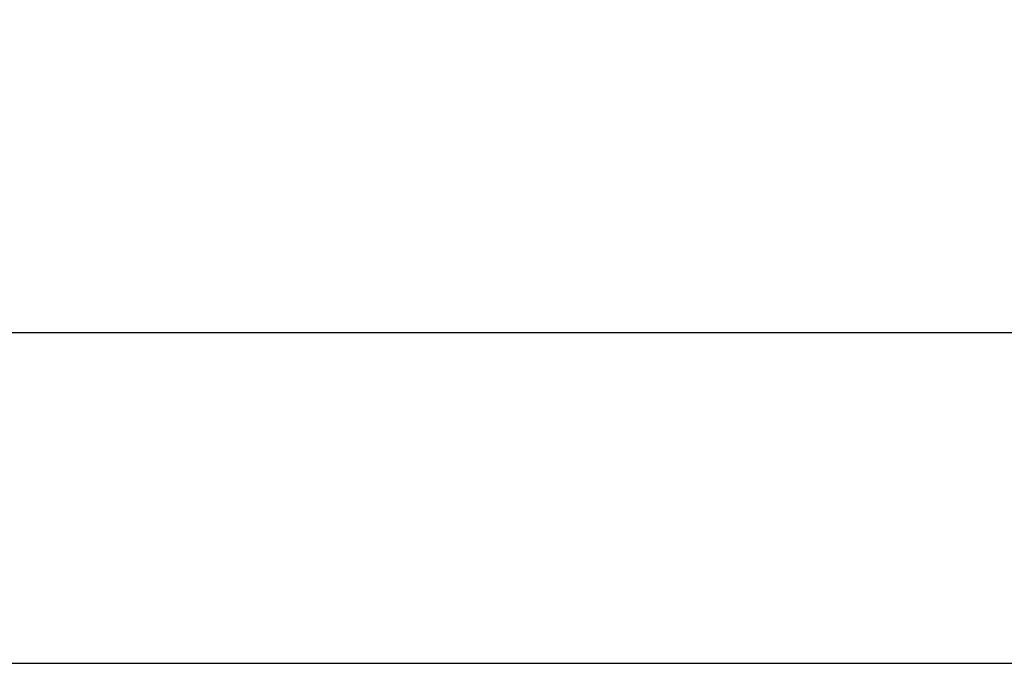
# Paper-space layout 'A4-H (Narrow)' of a CAD drawing. Header units: millimetres. Extents: x -4 to 293, y -4 to 206.
# Tile 4 of 16: x 104 to 119, y -4 to 6. Entities that reach past the tile are written whole.
import ezdxf

# ---------------------------------------------------------------- set-up
doc = ezdxf.new("R2010")
doc.units = ezdxf.units.MM
for name, color, linetype in [('Disegno1', 2, 'Continuous'), ('Tabella', 7, 'Continuous'), ('TabellaCampi', 2, 'Continuous')]:
    doc.layers.add(name, color=color, linetype=linetype)
doc.styles.get("Standard").update_dxf_attribs({"font": 'arial.ttf', "height": 4})

# ---------------------------------------------------------------- blocks, each defined once
blk = doc.blocks.new('A4-H (Narrow)')
at = {"layer": 'Tabella'}
blk.add_lwpolyline([(297, 0), (297, 210), (0, 210), (0, 0)], close=True, dxfattribs=at)
at = {"layer": 'Tabella', "color": 1}
blk.add_lwpolyline([(282, 5), (282, 205), (5, 205), (5, 5)], close=True, dxfattribs=at)
at = {"layer": 'TabellaCampi', "oblique": 0.2618}
for tag, p in [('TITOLO', (87.284, 62.914)), ('PROJET', (197.284, 62.914)), ('FILE_NAME', (87.205, 54.914)), ('RELEASE', (197.284, 54.914)), ('CODICE', (237.284, 54.914)), ('MATERIALE', (87.284, 46.914)), ('TRATTAMENTO', (197.284, 46.914)), ('COLORE', (87.284, 38.914)), ('TOLLERANZE', (223.837, 32.125)), ('SHEET', (97.242, 30.914)), ('OF', (109.626, 30.914)), ('DATA', (122.284, 30.914)), ('SCALA', (157.284, 30.914))]:
    blk.add_attdef(tag, p, '', height=2.5, dxfattribs=at)

psp = doc.layouts.new('A4-H (Narrow)')

# ---------------------------------------------------------------- block references
at = {"layer": 'Disegno1'}
psp.add_blockref('A4-H (Narrow)', (-4, -4), dxfattribs=at)

doc.saveas('drawing.dxf')
